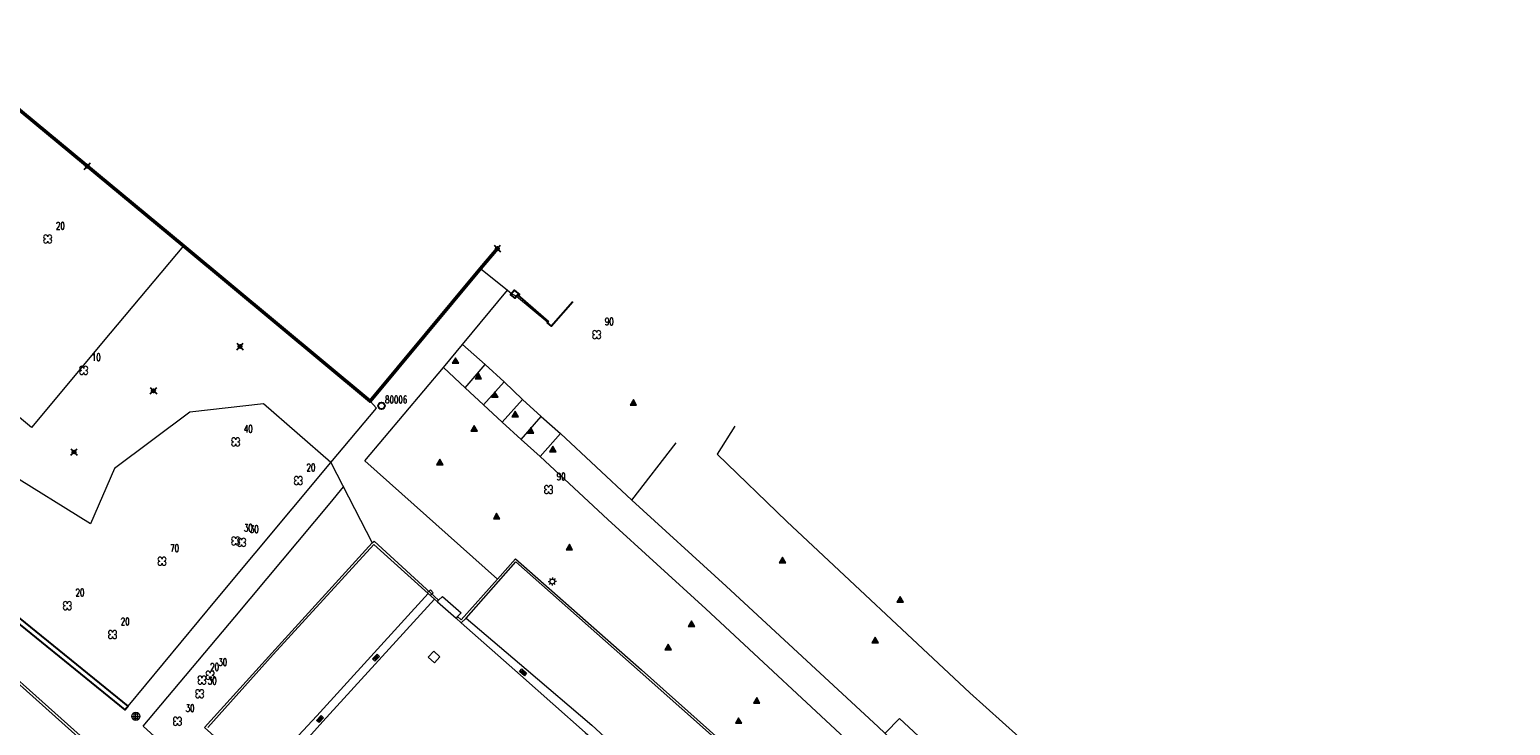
# Model space of a CAD drawing. Header units: metres. Extents: x 113132 to 113925, y 483082 to 483769.
# Tile 49 of 54: x 113794 to 113884, y 483248 to 483291. Entities that reach past the tile are written whole.
import ezdxf

# ---------------------------------------------------------------- set-up
doc = ezdxf.new("R2010")
doc.units = ezdxf.units.M
doc.header["$PDMODE"] = 35
doc.header["$PDSIZE"] = 0.2
doc.linetypes.add('ONVERHARD', pattern=[6.5, 6, -0.5])
doc.layers.add('$detailpunten', color=4, linetype='CONTINUOUS')
doc.layers.add('M01_Verzgrslgpnt', color=7, linetype='CONTINUOUS')
for name, color, linetype, lineweight in [('BOOM_boom', 7, 'CONTINUOUS', 18), ('GHGB_gevel_hoofdgebouw', 1, 'CONTINUOUS', 50), ('HEKW_hek_hekwerk', 3, 'RASTERHEK', 18), ('HGTM_hoogtemerk_NAP_bout', 7, 'CONTINUOUS', 18), ('KKLI_kant_klinkers', 7, 'CONTINUOUS', 18), ('KMUU_muur_kant', 1, 'CONTINUOUS', 25), ('KOLK_straatkolk', 7, 'CONTINUOUS', 18), ('KONV_kant_onverhard', 3, 'ONVERHARD', 18), ('KOVM_kant_overig_materiaal', 6, 'CONTINUOUS', 18), ('KTEG_kant_tegels', 7, 'CONTINUOUS', 18), ('LNTP_lantaarnpaal', 7, 'CONTINUOUS', 18), ('PLBE_paal_beton', 7, 'CONTINUOUS', 18), ('RPGE_rioolput_gemengd', 7, 'CONTINUOUS', 18), ('TKLK_trottoirkolk', 7, 'CONTINUOUS', 18)]:
    doc.layers.add(name, color=color, linetype=linetype, lineweight=lineweight)
doc.layers.add('Defpoints2', color=11, linetype='CONTINUOUS', lineweight=18, plot=False)
doc.styles.add('Romans', font='romans.shx', dxfattribs={"width": 0.7, "height": 2})
doc.linetypes.add('RASTERHEK', pattern='A,7,-1,[101,fgm.shx,S=0.5,R=0,X=0,Y=0],-2', length=10)

# ---------------------------------------------------------------- blocks, each defined once
blk = doc.blocks.new('mvpnt-flat-667')
at = {"layer": '$detailpunten', "linetype": 'Continuous'}
blk.add_point((0, 0), dxfattribs=at)
blk = doc.blocks.new('mvpnt-flat-677')
at = {"layer": '$detailpunten', "linetype": 'Continuous'}
blk.add_point((0, 0), dxfattribs=at)
blk = doc.blocks.new('mvpnt-flat-678')
at = {"layer": '$detailpunten', "linetype": 'Continuous'}
blk.add_point((0, 0), dxfattribs=at)
blk = doc.blocks.new('mvpnt-flat-679')
at = {"layer": '$detailpunten', "linetype": 'Continuous'}
blk.add_point((0, 0), dxfattribs=at)
blk = doc.blocks.new('mvpnt-flat-680')
at = {"layer": '$detailpunten', "linetype": 'Continuous'}
blk.add_point((0, 0), dxfattribs=at)
blk = doc.blocks.new('BOOM-flat-59')
at = {"layer": 'BOOM_boom'}
for centre, start, end in [((-0.125, 0.125), 0, 270), ((-0.125, -0.125), 90, 0), ((0.125, 0.125), 270, 180), ((0.125, -0.125), 180, 90)]:
    blk.add_arc(centre, 0.125, start, end, dxfattribs=at)
at = {"layer": 'BOOM_boom', "style": 'Romans', "width": 0.7}
for tag, p in [('STAMDIAMETER', (0.5, 0.575)), ('KRUINDIAMETER', (0.5, -0.175)), ('SOORT', (0.5, -0.875))]:
    blk.add_attdef(tag, p, '', height=0.45, dxfattribs=at)
blk = doc.blocks.new('BOOM-flat-61')
at = {"layer": 'BOOM_boom'}
for centre, start, end in [((-0.125, 0.125), 0, 270), ((-0.125, -0.125), 90, 0), ((0.125, 0.125), 270, 180), ((0.125, -0.125), 180, 90)]:
    blk.add_arc(centre, 0.125, start, end, dxfattribs=at)
at = {"layer": 'BOOM_boom', "style": 'Romans', "width": 0.7}
for tag, p in [('STAMDIAMETER', (0.5, 0.575)), ('KRUINDIAMETER', (0.5, -0.175)), ('SOORT', (0.5, -0.875))]:
    blk.add_attdef(tag, p, '', height=0.45, dxfattribs=at)
blk = doc.blocks.new('BOOM-flat-65')
at = {"layer": 'BOOM_boom'}
for centre, start, end in [((-0.125, 0.125), 0, 270), ((-0.125, -0.125), 90, 0), ((0.125, 0.125), 270, 180), ((0.125, -0.125), 180, 90)]:
    blk.add_arc(centre, 0.125, start, end, dxfattribs=at)
at = {"layer": 'BOOM_boom', "style": 'Romans', "width": 0.7}
for tag, p in [('STAMDIAMETER', (0.5, 0.575)), ('KRUINDIAMETER', (0.5, -0.175)), ('SOORT', (0.5, -0.875))]:
    blk.add_attdef(tag, p, '', height=0.45, dxfattribs=at)
blk = doc.blocks.new('GPON-flat-9')
at = {"layer": 'M01_Verzgrslgpnt', "color": 7}
blk.add_circle((0, 0), 0.2, dxfattribs=at)
at = {"layer": 'M01_Verzgrslgpnt', "color": 7, "style": 'Romans', "width": 0.7}
for tag, p in [('PNUM', (0.225, 0.15)), ('OMSCHRIJVING', (0.225, -0.5))]:
    blk.add_attdef(tag, p, '', height=0.45, dxfattribs=at)
blk = doc.blocks.new('BOOM-flat-66')
at = {"layer": 'BOOM_boom'}
for centre, start, end in [((-0.125, 0.125), 0, 270), ((-0.125, -0.125), 90, 0), ((0.125, 0.125), 270, 180), ((0.125, -0.125), 180, 90)]:
    blk.add_arc(centre, 0.125, start, end, dxfattribs=at)
at = {"layer": 'BOOM_boom', "style": 'Romans', "width": 0.7}
for tag, p in [('STAMDIAMETER', (0.5, 0.575)), ('KRUINDIAMETER', (0.5, -0.175)), ('SOORT', (0.5, -0.875))]:
    blk.add_attdef(tag, p, '', height=0.45, dxfattribs=at)
blk = doc.blocks.new('BOOM-flat-67')
at = {"layer": 'BOOM_boom'}
for centre, start, end in [((-0.125, 0.125), 0, 270), ((-0.125, -0.125), 90, 0), ((0.125, 0.125), 270, 180), ((0.125, -0.125), 180, 90)]:
    blk.add_arc(centre, 0.125, start, end, dxfattribs=at)
at = {"layer": 'BOOM_boom', "style": 'Romans', "width": 0.7}
for tag, p in [('STAMDIAMETER', (0.5, 0.575)), ('KRUINDIAMETER', (0.5, -0.175)), ('SOORT', (0.5, -0.875))]:
    blk.add_attdef(tag, p, '', height=0.45, dxfattribs=at)
blk = doc.blocks.new('BOOM-flat-68')
at = {"layer": 'BOOM_boom'}
for centre, start, end in [((-0.125, 0.125), 0, 270), ((-0.125, -0.125), 90, 0), ((0.125, 0.125), 270, 180), ((0.125, -0.125), 180, 90)]:
    blk.add_arc(centre, 0.125, start, end, dxfattribs=at)
at = {"layer": 'BOOM_boom', "style": 'Romans', "width": 0.7}
for tag, p in [('STAMDIAMETER', (0.5, 0.575)), ('KRUINDIAMETER', (0.5, -0.175)), ('SOORT', (0.5, -0.875))]:
    blk.add_attdef(tag, p, '', height=0.45, dxfattribs=at)
blk = doc.blocks.new('BOOM-flat-69')
at = {"layer": 'BOOM_boom'}
for centre, start, end in [((-0.125, 0.125), 0, 270), ((-0.125, -0.125), 90, 0), ((0.125, 0.125), 270, 180), ((0.125, -0.125), 180, 90)]:
    blk.add_arc(centre, 0.125, start, end, dxfattribs=at)
at = {"layer": 'BOOM_boom', "style": 'Romans', "width": 0.7}
for tag, p in [('STAMDIAMETER', (0.5, 0.575)), ('KRUINDIAMETER', (0.5, -0.175)), ('SOORT', (0.5, -0.875))]:
    blk.add_attdef(tag, p, '', height=0.45, dxfattribs=at)
blk = doc.blocks.new('BOOM-flat-70')
at = {"layer": 'BOOM_boom'}
for centre, start, end in [((-0.125, 0.125), 0, 270), ((-0.125, -0.125), 90, 0), ((0.125, 0.125), 270, 180), ((0.125, -0.125), 180, 90)]:
    blk.add_arc(centre, 0.125, start, end, dxfattribs=at)
at = {"layer": 'BOOM_boom', "style": 'Romans', "width": 0.7}
for tag, p in [('STAMDIAMETER', (0.5, 0.575)), ('KRUINDIAMETER', (0.5, -0.175)), ('SOORT', (0.5, -0.875))]:
    blk.add_attdef(tag, p, '', height=0.45, dxfattribs=at)
blk = doc.blocks.new('BOOM-flat-71')
at = {"layer": 'BOOM_boom'}
for centre, start, end in [((-0.125, 0.125), 0, 270), ((-0.125, -0.125), 90, 0), ((0.125, 0.125), 270, 180), ((0.125, -0.125), 180, 90)]:
    blk.add_arc(centre, 0.125, start, end, dxfattribs=at)
at = {"layer": 'BOOM_boom', "style": 'Romans', "width": 0.7}
for tag, p in [('STAMDIAMETER', (0.5, 0.575)), ('KRUINDIAMETER', (0.5, -0.175)), ('SOORT', (0.5, -0.875))]:
    blk.add_attdef(tag, p, '', height=0.45, dxfattribs=at)
blk = doc.blocks.new('HGTM-flat-6')
at = {"layer": 'HGTM_hoogtemerk_NAP_bout'}
blk.add_lwpolyline([(0, 0.252), (-0.198, -0.091), (0.198, -0.091), (0, 0.252), (0, 0.16), (-0.119, -0.046), (0.119, -0.046), (0, 0.16), (0, 0.068), (-0.039, 0), (0.039, 0), (0, 0.068), (0, 0)], dxfattribs=at)
blk = doc.blocks.new('HGTM-flat-7')
at = {"layer": 'HGTM_hoogtemerk_NAP_bout'}
blk.add_lwpolyline([(0, 0.252), (-0.198, -0.091), (0.198, -0.091), (0, 0.252), (0, 0.16), (-0.119, -0.046), (0.119, -0.046), (0, 0.16), (0, 0.068), (-0.039, 0), (0.039, 0), (0, 0.068), (0, 0)], dxfattribs=at)
blk = doc.blocks.new('HGTM-flat-8')
at = {"layer": 'HGTM_hoogtemerk_NAP_bout'}
blk.add_lwpolyline([(0, 0.252), (-0.198, -0.091), (0.198, -0.091), (0, 0.252), (0, 0.16), (-0.119, -0.046), (0.119, -0.046), (0, 0.16), (0, 0.068), (-0.039, 0), (0.039, 0), (0, 0.068), (0, 0)], dxfattribs=at)
blk = doc.blocks.new('RPGE-flat-3')
at = {"layer": 'RPGE_rioolput_gemengd'}
for points in [[(-0.353, -0.018), (-0.018, 0.353)], [(-0.018, 0.353), (0.353, 0.018)], [(0.353, 0.018), (0.018, -0.353)], [(0.018, -0.353), (-0.353, -0.018)]]:
    blk.add_lwpolyline(points, dxfattribs=at)
blk = doc.blocks.new('HGTM-flat-17')
at = {"layer": 'HGTM_hoogtemerk_NAP_bout'}
blk.add_lwpolyline([(0, 0.252), (-0.198, -0.091), (0.198, -0.091), (0, 0.252), (0, 0.16), (-0.119, -0.046), (0.119, -0.046), (0, 0.16), (0, 0.068), (-0.039, 0), (0.039, 0), (0, 0.068), (0, 0)], dxfattribs=at)
blk = doc.blocks.new('HGTM-flat-18')
at = {"layer": 'HGTM_hoogtemerk_NAP_bout'}
blk.add_lwpolyline([(0, 0.252), (-0.198, -0.091), (0.198, -0.091), (0, 0.252), (0, 0.16), (-0.119, -0.046), (0.119, -0.046), (0, 0.16), (0, 0.068), (-0.039, 0), (0.039, 0), (0, 0.068), (0, 0)], dxfattribs=at)
blk = doc.blocks.new('HGTM-flat-19')
at = {"layer": 'HGTM_hoogtemerk_NAP_bout'}
blk.add_lwpolyline([(0, 0.252), (-0.198, -0.091), (0.198, -0.091), (0, 0.252), (0, 0.16), (-0.119, -0.046), (0.119, -0.046), (0, 0.16), (0, 0.068), (-0.039, 0), (0.039, 0), (0, 0.068), (0, 0)], dxfattribs=at)
blk = doc.blocks.new('HGTM-flat-20')
at = {"layer": 'HGTM_hoogtemerk_NAP_bout'}
blk.add_lwpolyline([(0, 0.252), (-0.198, -0.091), (0.198, -0.091), (0, 0.252), (0, 0.16), (-0.119, -0.046), (0.119, -0.046), (0, 0.16), (0, 0.068), (-0.039, 0), (0.039, 0), (0, 0.068), (0, 0)], dxfattribs=at)
blk = doc.blocks.new('KOLK-flat-24')
at = {"layer": 'KOLK_straatkolk'}
for p, q in [((-0.217, 0.055), (-0.086, 0.207)), ((0.086, -0.207), (-0.217, 0.055)), ((-0.146, 0.06), (0.081, -0.136)), ((-0.113, 0.098), (0.113, -0.098)), ((-0.086, 0.207), (0.217, -0.055)), ((-0.081, 0.136), (0.146, -0.06)), ((0.217, -0.055), (0.086, -0.207))]:
    blk.add_line(p, q, dxfattribs=at)
blk = doc.blocks.new('HGTM-flat-21')
at = {"layer": 'HGTM_hoogtemerk_NAP_bout'}
blk.add_lwpolyline([(0, 0.252), (-0.198, -0.091), (0.198, -0.091), (0, 0.252), (0, 0.16), (-0.119, -0.046), (0.119, -0.046), (0, 0.16), (0, 0.068), (-0.039, 0), (0.039, 0), (0, 0.068), (0, 0)], dxfattribs=at)
blk = doc.blocks.new('HGTM-flat-22')
at = {"layer": 'HGTM_hoogtemerk_NAP_bout'}
blk.add_lwpolyline([(0, 0.252), (-0.198, -0.091), (0.198, -0.091), (0, 0.252), (0, 0.16), (-0.119, -0.046), (0.119, -0.046), (0, 0.16), (0, 0.068), (-0.039, 0), (0.039, 0), (0, 0.068), (0, 0)], dxfattribs=at)
blk = doc.blocks.new('HGTM-flat-23')
at = {"layer": 'HGTM_hoogtemerk_NAP_bout'}
blk.add_lwpolyline([(0, 0.252), (-0.198, -0.091), (0.198, -0.091), (0, 0.252), (0, 0.16), (-0.119, -0.046), (0.119, -0.046), (0, 0.16), (0, 0.068), (-0.039, 0), (0.039, 0), (0, 0.068), (0, 0)], dxfattribs=at)
blk = doc.blocks.new('HGTM-flat-24')
at = {"layer": 'HGTM_hoogtemerk_NAP_bout'}
blk.add_lwpolyline([(0, 0.252), (-0.198, -0.091), (0.198, -0.091), (0, 0.252), (0, 0.16), (-0.119, -0.046), (0.119, -0.046), (0, 0.16), (0, 0.068), (-0.039, 0), (0.039, 0), (0, 0.068), (0, 0)], dxfattribs=at)
blk = doc.blocks.new('HGTM-flat-25')
at = {"layer": 'HGTM_hoogtemerk_NAP_bout'}
blk.add_lwpolyline([(0, 0.252), (-0.198, -0.091), (0.198, -0.091), (0, 0.252), (0, 0.16), (-0.119, -0.046), (0.119, -0.046), (0, 0.16), (0, 0.068), (-0.039, 0), (0.039, 0), (0, 0.068), (0, 0)], dxfattribs=at)
blk = doc.blocks.new('HGTM-flat-26')
at = {"layer": 'HGTM_hoogtemerk_NAP_bout'}
blk.add_lwpolyline([(0, 0.252), (-0.198, -0.091), (0.198, -0.091), (0, 0.252), (0, 0.16), (-0.119, -0.046), (0.119, -0.046), (0, 0.16), (0, 0.068), (-0.039, 0), (0.039, 0), (0, 0.068), (0, 0)], dxfattribs=at)
blk = doc.blocks.new('LNTP-flat-23')
at = {"layer": 'LNTP_lantaarnpaal'}
for points in [[(-0.25, 0), (-0.15, 0)], [(-0.177, 0.177), (-0.106, 0.106)], [(0, 0.25), (0, 0.15)], [(0.177, 0.177), (0.106, 0.106)], [(0.25, 0), (0.15, 0)], [(-0.177, -0.177), (-0.106, -0.106)], [(0, -0.25), (0, -0.15)], [(0.177, -0.177), (0.106, -0.106)]]:
    blk.add_lwpolyline(points, dxfattribs=at)
blk.add_circle((0, 0), 0.15, dxfattribs=at)
blk = doc.blocks.new('HGTM-flat-27')
at = {"layer": 'HGTM_hoogtemerk_NAP_bout'}
blk.add_lwpolyline([(0, 0.252), (-0.198, -0.091), (0.198, -0.091), (0, 0.252), (0, 0.16), (-0.119, -0.046), (0.119, -0.046), (0, 0.16), (0, 0.068), (-0.039, 0), (0.039, 0), (0, 0.068), (0, 0)], dxfattribs=at)
blk = doc.blocks.new('HGTM-flat-28')
at = {"layer": 'HGTM_hoogtemerk_NAP_bout'}
blk.add_lwpolyline([(0, 0.252), (-0.198, -0.091), (0.198, -0.091), (0, 0.252), (0, 0.16), (-0.119, -0.046), (0.119, -0.046), (0, 0.16), (0, 0.068), (-0.039, 0), (0.039, 0), (0, 0.068), (0, 0)], dxfattribs=at)
blk = doc.blocks.new('HGTM-flat-29')
at = {"layer": 'HGTM_hoogtemerk_NAP_bout'}
blk.add_lwpolyline([(0, 0.252), (-0.198, -0.091), (0.198, -0.091), (0, 0.252), (0, 0.16), (-0.119, -0.046), (0.119, -0.046), (0, 0.16), (0, 0.068), (-0.039, 0), (0.039, 0), (0, 0.068), (0, 0)], dxfattribs=at)
blk = doc.blocks.new('HGTM-flat-30')
at = {"layer": 'HGTM_hoogtemerk_NAP_bout'}
blk.add_lwpolyline([(0, 0.252), (-0.198, -0.091), (0.198, -0.091), (0, 0.252), (0, 0.16), (-0.119, -0.046), (0.119, -0.046), (0, 0.16), (0, 0.068), (-0.039, 0), (0.039, 0), (0, 0.068), (0, 0)], dxfattribs=at)
blk = doc.blocks.new('BOOM-flat-83')
at = {"layer": 'BOOM_boom'}
for centre, start, end in [((-0.125, 0.125), 0, 270), ((-0.125, -0.125), 90, 0), ((0.125, 0.125), 270, 180), ((0.125, -0.125), 180, 90)]:
    blk.add_arc(centre, 0.125, start, end, dxfattribs=at)
at = {"layer": 'BOOM_boom', "style": 'Romans', "width": 0.7}
for tag, p in [('STAMDIAMETER', (0.5, 0.575)), ('KRUINDIAMETER', (0.5, -0.175)), ('SOORT', (0.5, -0.875))]:
    blk.add_attdef(tag, p, '', height=0.45, dxfattribs=at)
blk = doc.blocks.new('HGTM-flat-31')
at = {"layer": 'HGTM_hoogtemerk_NAP_bout'}
blk.add_lwpolyline([(0, 0.252), (-0.198, -0.091), (0.198, -0.091), (0, 0.252), (0, 0.16), (-0.119, -0.046), (0.119, -0.046), (0, 0.16), (0, 0.068), (-0.039, 0), (0.039, 0), (0, 0.068), (0, 0)], dxfattribs=at)
blk = doc.blocks.new('BOOM-flat-84')
at = {"layer": 'BOOM_boom'}
for centre, start, end in [((-0.125, 0.125), 0, 270), ((-0.125, -0.125), 90, 0), ((0.125, 0.125), 270, 180), ((0.125, -0.125), 180, 90)]:
    blk.add_arc(centre, 0.125, start, end, dxfattribs=at)
at = {"layer": 'BOOM_boom', "style": 'Romans', "width": 0.7}
for tag, p in [('STAMDIAMETER', (0.5, 0.575)), ('KRUINDIAMETER', (0.5, -0.175)), ('SOORT', (0.5, -0.875))]:
    blk.add_attdef(tag, p, '', height=0.45, dxfattribs=at)
blk = doc.blocks.new('TKLK-flat-25')
at = {"layer": 'TKLK_trottoirkolk'}
for points in [[(0.095, 0.263), (-0.086, 0.091)], [(0.086, -0.09), (0.267, 0.082)], [(0.267, 0.082), (0.095, 0.263)]]:
    blk.add_lwpolyline(points, dxfattribs=at)
blk = doc.blocks.new('KOLK-flat-25')
at = {"layer": 'KOLK_straatkolk'}
for p, q in [((-0.211, -0.074), (0.067, 0.213)), ((0.068, 0.143), (-0.14, -0.073)), ((0.104, 0.108), (-0.104, -0.108)), ((0.14, 0.073), (-0.068, -0.143)), ((0.211, 0.074), (-0.067, -0.213)), ((0.067, 0.213), (0.211, 0.074)), ((-0.067, -0.213), (-0.211, -0.074))]:
    blk.add_line(p, q, dxfattribs=at)
blk = doc.blocks.new('KOLK-flat-26')
at = {"layer": 'KOLK_straatkolk'}
for p, q in [((-0.208, -0.082), (0.059, 0.216)), ((0.063, 0.145), (-0.138, -0.078)), ((0.1, 0.111), (-0.1, -0.111)), ((0.138, 0.078), (-0.063, -0.145)), ((0.208, 0.082), (-0.059, -0.216)), ((0.059, 0.216), (0.208, 0.082)), ((-0.059, -0.216), (-0.208, -0.082))]:
    blk.add_line(p, q, dxfattribs=at)
blk = doc.blocks.new('BOOM-flat-85')
at = {"layer": 'BOOM_boom'}
for centre, start, end in [((-0.125, 0.125), 0, 270), ((-0.125, -0.125), 90, 0), ((0.125, 0.125), 270, 180), ((0.125, -0.125), 180, 90)]:
    blk.add_arc(centre, 0.125, start, end, dxfattribs=at)
at = {"layer": 'BOOM_boom', "style": 'Romans', "width": 0.7}
for tag, p in [('STAMDIAMETER', (0.5, 0.575)), ('KRUINDIAMETER', (0.5, -0.175)), ('SOORT', (0.5, -0.875))]:
    blk.add_attdef(tag, p, '', height=0.45, dxfattribs=at)
blk = doc.blocks.new('BOOM-flat-86')
at = {"layer": 'BOOM_boom'}
for centre, start, end in [((-0.125, 0.125), 0, 270), ((-0.125, -0.125), 90, 0), ((0.125, 0.125), 270, 180), ((0.125, -0.125), 180, 90)]:
    blk.add_arc(centre, 0.125, start, end, dxfattribs=at)
at = {"layer": 'BOOM_boom', "style": 'Romans', "width": 0.7}
for tag, p in [('STAMDIAMETER', (0.5, 0.575)), ('KRUINDIAMETER', (0.5, -0.175)), ('SOORT', (0.5, -0.875))]:
    blk.add_attdef(tag, p, '', height=0.45, dxfattribs=at)
blk = doc.blocks.new('BOOM-flat-87')
at = {"layer": 'BOOM_boom'}
for centre, start, end in [((-0.125, 0.125), 0, 270), ((-0.125, -0.125), 90, 0), ((0.125, 0.125), 270, 180), ((0.125, -0.125), 180, 90)]:
    blk.add_arc(centre, 0.125, start, end, dxfattribs=at)
at = {"layer": 'BOOM_boom', "style": 'Romans', "width": 0.7}
for tag, p in [('STAMDIAMETER', (0.5, 0.575)), ('KRUINDIAMETER', (0.5, -0.175)), ('SOORT', (0.5, -0.875))]:
    blk.add_attdef(tag, p, '', height=0.45, dxfattribs=at)
blk = doc.blocks.new('BOOM-flat-88')
at = {"layer": 'BOOM_boom'}
for centre, start, end in [((-0.125, 0.125), 0, 270), ((-0.125, -0.125), 90, 0), ((0.125, 0.125), 270, 180), ((0.125, -0.125), 180, 90)]:
    blk.add_arc(centre, 0.125, start, end, dxfattribs=at)
at = {"layer": 'BOOM_boom', "style": 'Romans', "width": 0.7}
for tag, p in [('STAMDIAMETER', (0.5, 0.575)), ('KRUINDIAMETER', (0.5, -0.175)), ('SOORT', (0.5, -0.875))]:
    blk.add_attdef(tag, p, '', height=0.45, dxfattribs=at)
blk = doc.blocks.new('PLBE-flat-21')
at = {"layer": 'PLBE_paal_beton'}
for points in [[(-0.25, 0), (0.25, 0)], [(-0.125, -0.125), (0.125, -0.125), (0.125, 0.125), (-0.125, 0.125), (-0.125, -0.125)], [(0, -0.25), (0, 0.25)]]:
    blk.add_lwpolyline(points, dxfattribs=at)
blk.add_circle((0, 0), 0.25, dxfattribs=at)

msp = doc.modelspace()

# ---------------------------------------------------------------- linework, layer by layer
at = {"layer": 'Defpoints2'}
for points in [[(113830.478, 483262.126, 0), (113833.172, 483265.612, 0)], [(113807.934, 483245.376, 0), (113811.294, 483248.97, 0), (113818.068, 483256.442, 0)], [(113820.379, 483254.938, 0), (113824.045, 483251.828, 0), (113828.049, 483248.404, 0), (113831.716, 483245.023, 0), (113835.45, 483241.713, 0)]]:
    msp.add_polyline3d(points, dxfattribs=at)
at = {"layer": 'GHGB_gevel_hoofdgebouw'}
msp.add_lwpolyline([(113822.285, 483277.463), (113821.257, 483276.234), (113814.537, 483268.149), (113803.165, 483277.62), (113787.248, 483290.796), (113781.931, 483284.425)], dxfattribs=at)
at = {"layer": 'HEKW_hek_hekwerk'}
for points in [[(113803.165, 483277.62, 0), (113798.7, 483272.3, 0), (113793.902, 483266.539, 0), (113787.928, 483271.515, 0), (113783.191, 483275.486, 0)], [(113821.257, 483276.234, 0), (113822.905, 483274.911, 0), (113823.167, 483274.7, 0), (113823.452, 483274.545, 0), (113825.355, 483272.972, 0)], [(113836.749, 483266.631, 0), (113835.667, 483264.925, 0), (113839.926, 483260.822, 0), (113851.065, 483250.369, 0), (113856.04, 483245.901, 0), (113859.572, 483246.507, 0), (113861.019, 483246.754, 0), (113861.609, 483246.772, 0)]]:
    msp.add_polyline3d(points, dxfattribs=at)
at = {"layer": 'KKLI_kant_klinkers'}
for points in [[(113782.981, 483259.547, 0), (113789.072, 483254.544, 0), (113797.521, 483246.989, 0), (113802.345, 483242.64, 0), (113802.814, 483242.372, 0), (113803.32, 483242.181, 0), (113803.85, 483242.073, 0), (113804.356, 483242.05, 0), (113804.86, 483242.102, 0), (113805.35, 483242.229, 0), (113805.7, 483242.392, 0), (113806.034, 483242.584, 0), (113806.321, 483242.779, 0), (113806.592, 483242.995, 0), (113808.365, 483244.956, 0)], [(113804.646, 483248.267, 0), (113808.625, 483252.717, 0), (113814.753, 483259.422, 0), (113818.068, 483256.442, 0), (113818.459, 483256.092, 0), (113818.633, 483255.93, 0), (113819.772, 483254.923, 0), (113820.089, 483254.643, 0), (113820.379, 483254.938, 0), (113823.406, 483258.37, 0), (113830.988, 483251.657, 0), (113838.412, 483245.047, 0)], [(113808.365, 483244.956, 0), (113811.658, 483248.626, 0), (113818.459, 483256.092, 0)], [(113820.089, 483254.643, 0), (113823.693, 483251.45, 0), (113827.64, 483247.966, 0), (113831.384, 483244.646, 0), (113835.093, 483241.315, 0)]]:
    msp.add_polyline3d(points, dxfattribs=at)
at = {"layer": 'KMUU_muur_kant'}
for points in [[(113823.667, 483274.628, 0), (113823.337, 483274.912, 0), (113823.093, 483274.641, 0), (113823.358, 483274.428, 0), (113823.514, 483274.623, 0), (113825.387, 483273.01, 0), (113825.355, 483272.972, 0), (113825.322, 483272.934, 0), (113825.572, 483272.718, 0), (113826.877, 483274.234, 0)], [(113799.788, 483249.568, 0), (113799.618, 483249.342, 0), (113790.841, 483256.46, 0), (113780.309, 483264.98, 0), (113769.665, 483273.567, 0), (113769.911, 483273.848, 0), (113771.298, 483272.713, 0), (113771.849, 483272.228, 0)], [(113799.788, 483249.568, 0), (113791.044, 483256.655, 0), (113784.726, 483261.756, 0), (113780.56, 483265.157, 0), (113771.849, 483272.228, 0)]]:
    msp.add_polyline3d(points, dxfattribs=at)
at = {"layer": 'KONV_kant_onverhard'}
msp.add_polyline3d([(113812.15, 483264.416, 0), (113808.037, 483267.986, 0), (113803.558, 483267.488, 0), (113798.963, 483264.049, 0), (113797.505, 483260.686, 0), (113791.932, 483264.136, 0), (113787.927, 483264.165, 0), (113785.728, 483262.539, 0)], dxfattribs=at)
at = {"layer": 'KOVM_kant_overig_materiaal'}
for points in [[(113782.961, 483259.781, 0), (113788.964, 483254.842, 0), (113797.64, 483247.096, 0), (113802.427, 483242.759, 0), (113802.863, 483242.513, 0), (113803.331, 483242.336, 0), (113803.82, 483242.232, 0), (113804.319, 483242.203, 0), (113804.817, 483242.25, 0), (113805.303, 483242.371, 0), (113805.176, 483242.627, 0), (113806.254, 483243.294, 0), (113806.317, 483243.351, 0), (113806.488, 483243.093, 0), (113808.156, 483244.928, 0), (113804.449, 483248.259, 0), (113808.54, 483252.795, 0), (113814.658, 483259.517, 0), (113814.771, 483259.622, 0), (113818.708, 483256.025, 0)], [(113819.86, 483255.03, 0), (113820.084, 483254.823, 0), (113822.295, 483257.315, 0), (113823.398, 483258.548, 0), (113831.067, 483251.774, 0), (113838.607, 483245.057, 0), (113835.195, 483241.227, 0), (113833.04, 483238.855, 0)]]:
    msp.add_polyline3d(points, dxfattribs=at)
at = {"layer": 'KTEG_kant_tegels'}
for points in [[(113822.295, 483257.315, 0), (113814.211, 483264.514, 0), (113819.011, 483270.2, 0), (113820.167, 483271.603, 0), (113822.905, 483274.911, 0)], [(113820.167, 483271.603, 0), (113821.534, 483270.385, 0), (113822.69, 483269.33, 0), (113823.823, 483268.248, 0), (113824.958, 483267.209, 0), (113826.138, 483266.184, 0), (113830.478, 483262.126, 0), (113836.217, 483256.87, 0), (113845.478, 483248.315, 0), (113845.892, 483247.913, 0), (113856.045, 483238.443, 0), (113863.115, 483231.931, 0), (113866.831, 483228.47, 0), (113867.697, 483224.849, 0), (113869.241, 483218.259, 0)], [(113819.011, 483270.2, 0), (113820.323, 483268.974, 0), (113821.435, 483267.927, 0), (113822.584, 483266.879, 0), (113823.744, 483265.815, 0), (113824.889, 483264.78, 0), (113829.005, 483260.951, 0), (113834.975, 483255.492, 0), (113844.626, 483246.516, 0), (113840.209, 483241.494, 0), (113835.687, 483236.352, 0)], [(113820.323, 483268.974, 0), (113821.534, 483270.385, 0)], [(113821.435, 483267.927, 0), (113822.69, 483269.33, 0)], [(113814.537, 483268.149, 0), (113814.925, 483267.72, 0)], [(113823.823, 483268.248, 0), (113822.584, 483266.879, 0)], [(113812.15, 483264.416, 0), (113814.925, 483267.72, 0)], [(113823.744, 483265.815, 0), (113824.958, 483267.209, 0)], [(113826.138, 483266.184, 0), (113824.889, 483264.78, 0)], [(113799.788, 483249.568, 0), (113805.184, 483256.06, 0), (113812.15, 483264.416, 0), (113814.658, 483259.517, 0)], [(113806.254, 483243.294, 0), (113800.714, 483248.34, 0), (113806.295, 483254.987, 0), (113812.092, 483261.941, 0), (113812.913, 483262.925, 0)], [(113818.633, 483255.93, 0), (113818.708, 483256.025, 0), (113818.94, 483256.256, 0), (113820.074, 483255.259, 0), (113819.86, 483255.03, 0), (113819.772, 483254.923, 0)], [(113845.892, 483247.913, 0), (113845.926, 483247.949, 0), (113846.776, 483248.81, 0), (113855.998, 483240.234, 0), (113864.612, 483232.298, 0), (113867.732, 483229.367, 0), (113867.924, 483229.166, 0), (113869.1, 483224.506, 0), (113870.455, 483218.634, 0), (113871.465, 483218.965, 0), (113872.494, 483219.231, 0), (113873.27, 483219.387, 0), (113874.053, 483219.507, 0), (113883.991, 483220.889, 0)]]:
    msp.add_polyline3d(points, dxfattribs=at)

# ---------------------------------------------------------------- block references
at = {"layer": 'Defpoints2'}
for name, p in [('mvpnt-flat-680', (113797.308, 483282.478)), ('mvpnt-flat-667', (113822.285, 483277.463)), ('mvpnt-flat-679', (113806.61, 483271.483)), ('HGTM-flat-26', (113819.737, 483270.551)), ('HGTM-flat-25', (113821.129, 483269.614)), ('mvpnt-flat-678', (113801.333, 483268.791)), ('HGTM-flat-24', (113822.134, 483268.478)), ('HGTM-flat-31', (113830.572, 483268.009)), ('HGTM-flat-23', (113823.374, 483267.295)), ('HGTM-flat-30', (113820.868, 483266.422)), ('HGTM-flat-22', (113824.314, 483266.301)), ('mvpnt-flat-677', (113796.498, 483265.054)), ('HGTM-flat-21', (113825.668, 483265.163)), ('HGTM-flat-29', (113818.784, 483264.358)), ('HGTM-flat-28', (113822.241, 483261.066)), ('HGTM-flat-27', (113826.673, 483259.185)), ('HGTM-flat-6', (113839.656, 483258.401)), ('LNTP-flat-23', (113825.635, 483257.16)), ('TKLK-flat-25', (113818.116, 483256.393)), ('HGTM-flat-7', (113846.822, 483255.988)), ('HGTM-flat-20', (113834.112, 483254.522)), ('HGTM-flat-8', (113845.302, 483253.525)), ('KOLK-flat-25', (113814.889, 483252.529)), ('RPGE-flat-3', (113818.431, 483252.564)), ('HGTM-flat-19', (113832.689, 483253.096)), ('KOLK-flat-24', (113823.852, 483251.631)), ('HGTM-flat-17', (113838.081, 483249.85)), ('PLBE-flat-21', (113800.263, 483248.945)), ('KOLK-flat-26', (113811.485, 483248.78)), ('HGTM-flat-18', (113836.979, 483248.612))]:
    msp.add_blockref(name, p, dxfattribs=at)
for name, p, values in [('BOOM-flat-59', (113794.895, 483278.036), {'STAMDIAMETER': '20'}), ('BOOM-flat-84', (113828.335, 483272.205), {'STAMDIAMETER': '90'}), ('BOOM-flat-65', (113797.087, 483270.026), {'STAMDIAMETER': '10'}), ('GPON-flat-9', (113815.221, 483267.872), {'PNUM': '80006'}), ('BOOM-flat-61', (113806.346, 483265.669), {'STAMDIAMETER': '40'}), ('BOOM-flat-66', (113810.161, 483263.314), {'STAMDIAMETER': '20'}), ('BOOM-flat-83', (113825.402, 483262.767), {'STAMDIAMETER': '90'}), ('BOOM-flat-68', (113806.346, 483259.633), {'STAMDIAMETER': '30'}), ('BOOM-flat-67', (113806.708, 483259.55), {'STAMDIAMETER': '30'}), ('BOOM-flat-69', (113801.858, 483258.399), {'STAMDIAMETER': '70'}), ('BOOM-flat-70', (113796.09, 483255.687), {'STAMDIAMETER': '20'}), ('BOOM-flat-71', (113798.843, 483253.933), {'STAMDIAMETER': '20'}), ('BOOM-flat-85', (113804.785, 483251.451), {'STAMDIAMETER': '30'}), ('BOOM-flat-86', (113804.291, 483251.154), {'STAMDIAMETER': '20'}), ('BOOM-flat-87', (113804.15, 483250.319), {'STAMDIAMETER': '30'}), ('BOOM-flat-88', (113802.799, 483248.646), {'STAMDIAMETER': '30'})]:
    msp.add_blockref(name, p, dxfattribs=at).add_auto_attribs(values)

doc.saveas('drawing.dxf')
